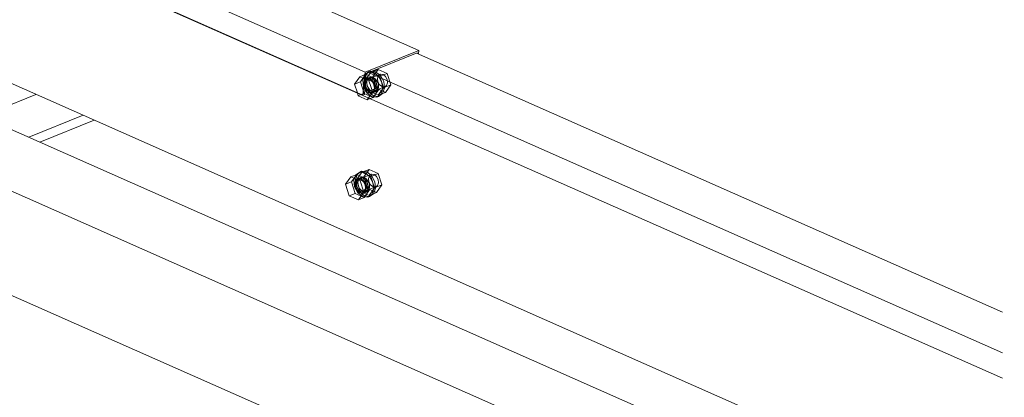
# Model space of a CAD drawing. Header units: millimetres. Extents: x -127 to 701, y 152 to 732.
# Tile 48 of 75: x 592.35 to 604.23, y 308.35 to 312.9. Entities that reach past the tile are written whole.
import ezdxf

# ---------------------------------------------------------------- set-up
doc = ezdxf.new("R2010")
doc.units = ezdxf.units.MM
doc.linetypes.add('XKITLINE00', pattern=[0])
doc.linetypes.add('XKITLINE02', pattern=[4, 2, -2])
doc.layers.add('Schrauben', color=7, linetype='Continuous', lineweight=0)
doc.layers.add('Teil', color=7, linetype='Continuous', lineweight=0)

msp = doc.modelspace()

# ---------------------------------------------------------------- linework, layer by layer
at = {"layer": 'Schrauben', "linetype": 'XKITLINE02', "lineweight": 0}
for p, q in [((596.533, 312.248), (596.582, 312.281)), ((596.56, 312.273), (596.582, 312.281)), ((596.582, 312.281), (596.643, 312.274)), ((596.586, 312.268), (596.674, 312.304)), ((596.609, 312.214), (596.674, 312.304)), ((596.674, 312.304), (596.783, 312.255)), ((596.454, 312.215), (596.389, 312.125)), ((596.454, 312.215), (596.525, 312.244)), ((596.564, 312.167), (596.454, 312.215)), ((596.46, 312.153), (596.525, 312.244)), ((596.511, 312.239), (596.489, 312.174)), ((596.489, 312.174), (596.498, 312.094)), ((596.505, 312.16), (596.499, 312.136)), ((596.517, 312.179), (596.505, 312.16)), ((596.521, 312.164), (596.509, 312.131)), ((596.56, 312.273), (596.511, 312.239)), ((596.511, 312.183), (596.533, 312.248)), ((596.52, 312.103), (596.511, 312.183)), ((596.534, 312.191), (596.517, 312.179)), ((596.586, 312.268), (596.521, 312.178)), ((596.521, 312.178), (596.609, 312.214)), ((596.545, 312.181), (596.521, 312.164)), ((596.521, 312.178), (596.566, 312.039)), ((596.527, 312.169), (596.521, 312.145)), ((596.525, 312.244), (596.634, 312.195)), ((596.539, 312.188), (596.527, 312.169)), ((596.574, 312.207), (596.534, 312.191)), ((596.555, 312.195), (596.534, 312.191)), ((596.556, 312.2), (596.539, 312.188)), ((596.539, 312.152), (596.544, 312.176)), ((596.544, 312.176), (596.557, 312.195)), ((596.545, 312.181), (596.703, 312.245)), ((596.576, 312.177), (596.545, 312.181)), ((596.577, 312.189), (596.555, 312.195)), ((596.577, 312.203), (596.556, 312.2)), ((596.557, 312.195), (596.574, 312.207)), ((596.622, 312.266), (596.56, 312.273)), ((596.564, 312.167), (596.634, 312.195)), ((596.609, 312.028), (596.564, 312.167)), ((596.574, 312.207), (596.594, 312.211)), ((596.605, 312.154), (596.576, 312.177)), ((596.599, 312.198), (596.577, 312.203)), ((596.598, 312.176), (596.577, 312.189)), ((596.696, 312.22), (596.586, 312.268)), ((596.594, 312.211), (596.616, 312.205)), ((596.616, 312.155), (596.598, 312.176)), ((596.62, 312.184), (596.599, 312.198)), ((596.653, 312.075), (596.609, 312.214)), ((596.616, 312.205), (596.637, 312.191)), ((596.638, 312.164), (596.62, 312.184)), ((596.68, 312.22), (596.622, 312.266)), ((596.634, 312.195), (596.679, 312.056)), ((596.637, 312.191), (596.656, 312.171)), ((596.652, 312.138), (596.638, 312.164)), ((596.643, 312.274), (596.702, 312.228)), ((596.656, 312.171), (596.67, 312.145)), ((596.667, 312.195), (596.678, 312.228)), ((596.672, 312.155), (596.667, 312.195)), ((596.678, 312.228), (596.703, 312.245)), ((596.719, 312.147), (596.68, 312.22)), ((596.696, 312.22), (596.783, 312.255)), ((596.74, 312.081), (596.696, 312.22)), ((596.702, 312.228), (596.741, 312.156)), ((596.703, 312.245), (596.733, 312.241)), ((596.733, 312.241), (596.763, 312.218)), ((596.763, 312.218), (596.782, 312.182)), ((596.782, 312.182), (596.787, 312.142)), ((596.783, 312.255), (596.828, 312.117)), ((596.389, 312.125), (596.46, 312.153)), ((596.389, 312.125), (596.424, 312.019)), ((596.504, 312.014), (596.46, 312.153)), ((596.498, 312.094), (596.538, 312.022)), ((596.499, 312.136), (596.5, 312.108)), ((596.5, 312.108), (596.508, 312.08)), ((596.508, 312.08), (596.522, 312.055)), ((596.509, 312.131), (596.514, 312.091)), ((596.514, 312.091), (596.534, 312.055)), ((596.559, 312.031), (596.52, 312.103)), ((596.521, 312.145), (596.522, 312.117)), ((596.522, 312.117), (596.53, 312.089)), ((596.522, 312.055), (596.54, 312.034)), ((596.53, 312.089), (596.544, 312.063)), ((596.534, 312.055), (596.563, 312.032)), ((596.54, 312.124), (596.539, 312.152)), ((596.548, 312.096), (596.54, 312.124)), ((596.544, 312.063), (596.562, 312.043)), ((596.561, 312.071), (596.548, 312.096)), ((596.58, 312.05), (596.561, 312.071)), ((596.562, 312.043), (596.584, 312.029)), ((596.566, 312.039), (596.653, 312.075)), ((596.601, 312.036), (596.58, 312.05)), ((596.594, 312.029), (596.751, 312.093)), ((596.594, 312.029), (596.618, 312.046)), ((596.624, 312.118), (596.605, 312.154)), ((596.609, 312.028), (596.679, 312.056)), ((596.679, 312.056), (596.614, 311.966)), ((596.63, 312.129), (596.616, 312.155)), ((596.618, 312.046), (596.629, 312.078)), ((596.621, 312.03), (596.633, 312.049)), ((596.629, 312.078), (596.624, 312.118)), ((596.638, 312.101), (596.63, 312.129)), ((596.633, 312.049), (596.639, 312.074)), ((596.639, 312.074), (596.638, 312.101)), ((596.643, 312.039), (596.655, 312.058)), ((596.661, 312.046), (596.644, 312.034)), ((596.66, 312.11), (596.652, 312.138)), ((596.763, 312.026), (596.653, 312.075)), ((596.655, 312.058), (596.661, 312.083)), ((596.661, 312.083), (596.66, 312.11)), ((596.673, 312.065), (596.661, 312.046)), ((596.67, 312.145), (596.677, 312.117)), ((596.691, 312.119), (596.672, 312.155)), ((596.679, 312.09), (596.673, 312.065)), ((596.675, 311.991), (596.74, 312.081)), ((596.677, 312.117), (596.679, 312.09)), ((596.721, 312.096), (596.691, 312.119)), ((596.706, 312.002), (596.728, 312.068)), ((596.728, 312.068), (596.719, 312.147)), ((596.751, 312.093), (596.721, 312.096)), ((596.75, 312.077), (596.728, 312.011)), ((596.74, 312.081), (596.828, 312.117)), ((596.741, 312.156), (596.75, 312.077)), ((596.776, 312.109), (596.751, 312.093)), ((596.828, 312.117), (596.763, 312.026)), ((596.787, 312.142), (596.776, 312.109)), ((596.504, 312.014), (596.467, 311.999)), ((596.504, 312.014), (596.614, 311.966)), ((596.538, 312.022), (596.596, 311.976)), ((596.54, 312.034), (596.562, 312.02)), ((596.618, 311.985), (596.559, 312.031)), ((596.609, 312.028), (596.559, 311.959)), ((596.562, 312.02), (596.584, 312.015)), ((596.563, 312.032), (596.594, 312.029)), ((596.566, 312.039), (596.675, 311.991)), ((596.614, 311.966), (596.577, 311.951)), ((596.584, 312.029), (596.606, 312.024)), ((596.584, 312.015), (596.604, 312.018)), ((596.596, 311.976), (596.657, 311.969)), ((596.623, 312.031), (596.601, 312.036)), ((596.644, 312.034), (596.604, 312.018)), ((596.604, 312.018), (596.621, 312.03)), ((596.606, 312.024), (596.626, 312.027)), ((596.679, 311.978), (596.618, 311.985)), ((596.644, 312.034), (596.623, 312.031)), ((596.626, 312.027), (596.643, 312.039)), ((596.657, 311.969), (596.706, 312.002)), ((596.657, 311.969), (596.679, 311.978)), ((596.675, 311.991), (596.763, 312.026)), ((596.728, 312.011), (596.679, 311.978)), ((596.478, 311.062), (596.566, 311.097)), ((596.501, 311.007), (596.566, 311.097)), ((596.566, 311.097), (596.676, 311.049)), ((596.404, 311.032), (596.381, 310.967)), ((596.403, 310.976), (596.426, 311.041)), ((596.413, 310.896), (596.403, 310.976)), ((596.452, 311.066), (596.404, 311.032)), ((596.478, 311.062), (596.413, 310.971)), ((596.413, 310.971), (596.501, 311.007)), ((596.431, 310.981), (596.419, 310.962)), ((596.426, 311.041), (596.474, 311.075)), ((596.466, 311), (596.427, 310.984)), ((596.448, 310.993), (596.431, 310.981)), ((596.437, 310.974), (596.595, 311.038)), ((596.437, 310.969), (596.449, 310.988)), ((596.469, 310.997), (596.448, 310.993)), ((596.449, 310.988), (596.466, 311)), ((596.452, 311.066), (596.474, 311.075)), ((596.514, 311.059), (596.452, 311.066)), ((596.466, 311), (596.487, 311.004)), ((596.491, 310.991), (596.469, 310.997)), ((596.474, 311.075), (596.536, 311.067)), ((596.588, 311.013), (596.478, 311.062)), ((596.487, 311.004), (596.508, 310.998)), ((596.512, 310.977), (596.491, 310.991)), ((596.546, 310.868), (596.501, 311.007)), ((596.508, 310.998), (596.53, 310.985)), ((596.531, 310.957), (596.512, 310.977)), ((596.572, 311.013), (596.514, 311.059)), ((596.53, 310.985), (596.548, 310.964)), ((596.536, 311.067), (596.594, 311.022)), ((596.559, 310.988), (596.571, 311.021)), ((596.564, 310.948), (596.559, 310.988)), ((596.571, 311.021), (596.595, 311.038)), ((596.611, 310.94), (596.572, 311.013)), ((596.588, 311.013), (596.676, 311.049)), ((596.632, 310.874), (596.588, 311.013)), ((596.594, 311.022), (596.633, 310.949)), ((596.595, 311.038), (596.626, 311.034)), ((596.626, 311.034), (596.655, 311.011)), ((596.655, 311.011), (596.674, 310.975)), ((596.674, 310.975), (596.679, 310.935)), ((596.676, 311.049), (596.72, 310.91)), ((596.381, 310.967), (596.391, 310.887)), ((596.391, 310.887), (596.43, 310.815)), ((596.413, 310.971), (596.458, 310.832)), ((596.452, 310.824), (596.413, 310.896)), ((596.419, 310.962), (596.414, 310.938)), ((596.414, 310.938), (596.415, 310.91)), ((596.415, 310.91), (596.422, 310.882)), ((596.422, 310.882), (596.436, 310.856)), ((596.431, 310.945), (596.437, 310.969)), ((596.432, 310.917), (596.431, 310.945)), ((596.44, 310.889), (596.432, 310.917)), ((596.436, 310.856), (596.455, 310.836)), ((596.454, 310.864), (596.44, 310.889)), ((596.472, 310.843), (596.454, 310.864)), ((596.458, 310.832), (596.546, 310.868)), ((596.486, 310.822), (596.644, 310.886)), ((596.544, 310.931), (596.531, 310.957)), ((596.552, 310.903), (596.544, 310.931)), ((596.655, 310.819), (596.546, 310.868)), ((596.548, 310.964), (596.562, 310.938)), ((596.548, 310.851), (596.553, 310.876)), ((596.553, 310.876), (596.552, 310.903)), ((596.565, 310.858), (596.553, 310.839)), ((596.562, 310.938), (596.57, 310.91)), ((596.584, 310.912), (596.564, 310.948)), ((596.571, 310.883), (596.565, 310.858)), ((596.567, 310.784), (596.632, 310.874)), ((596.57, 310.91), (596.571, 310.883)), ((596.613, 310.889), (596.584, 310.912)), ((596.598, 310.795), (596.621, 310.861)), ((596.621, 310.861), (596.611, 310.94)), ((596.644, 310.886), (596.613, 310.889)), ((596.643, 310.87), (596.62, 310.804)), ((596.632, 310.874), (596.72, 310.91)), ((596.633, 310.949), (596.643, 310.87)), ((596.668, 310.902), (596.644, 310.886)), ((596.72, 310.91), (596.655, 310.819)), ((596.679, 310.935), (596.668, 310.902)), ((596.43, 310.815), (596.488, 310.769)), ((596.51, 310.778), (596.452, 310.824)), ((596.455, 310.836), (596.476, 310.822)), ((596.458, 310.832), (596.567, 310.784)), ((596.493, 310.829), (596.472, 310.843)), ((596.476, 310.822), (596.498, 310.817)), ((596.488, 310.769), (596.55, 310.762)), ((596.515, 310.824), (596.493, 310.829)), ((596.536, 310.827), (596.496, 310.811)), ((596.498, 310.817), (596.518, 310.82)), ((596.572, 310.771), (596.51, 310.778)), ((596.536, 310.827), (596.515, 310.824)), ((596.518, 310.82), (596.536, 310.832)), ((596.536, 310.832), (596.548, 310.851)), ((596.553, 310.839), (596.536, 310.827)), ((596.55, 310.762), (596.598, 310.795)), ((596.55, 310.762), (596.572, 310.771)), ((596.567, 310.784), (596.655, 310.819)), ((596.62, 310.804), (596.572, 310.771))]:
    msp.add_line(p, q, dxfattribs=at)
at = {"layer": 'Schrauben', "linetype": 'XKITLINE00', "lineweight": 0}
for p, q in [((596.424, 312.019), (596.434, 311.986)), ((596.467, 311.999), (596.434, 311.986)), ((596.434, 311.986), (596.544, 311.937)), ((596.559, 311.959), (596.544, 311.937)), ((596.577, 311.951), (596.544, 311.937)), ((596.347, 311.008), (596.282, 310.918)), ((596.347, 311.008), (596.417, 311.037)), ((596.456, 310.96), (596.347, 311.008)), ((596.352, 310.946), (596.417, 311.037)), ((596.409, 310.972), (596.397, 310.953)), ((596.427, 310.984), (596.409, 310.972)), ((596.437, 310.974), (596.413, 310.957)), ((596.417, 311.037), (596.526, 310.988)), ((596.447, 310.988), (596.427, 310.984)), ((596.468, 310.97), (596.437, 310.974)), ((596.469, 310.982), (596.447, 310.988)), ((596.456, 310.96), (596.526, 310.988)), ((596.49, 310.969), (596.469, 310.982)), ((596.526, 310.988), (596.571, 310.849)), ((596.282, 310.918), (596.352, 310.946)), ((596.282, 310.918), (596.326, 310.779)), ((596.396, 310.807), (596.352, 310.946)), ((596.397, 310.953), (596.392, 310.929)), ((596.392, 310.929), (596.393, 310.901)), ((596.393, 310.901), (596.401, 310.873)), ((596.401, 310.873), (596.414, 310.848)), ((596.413, 310.957), (596.402, 310.924)), ((596.402, 310.924), (596.406, 310.885)), ((596.406, 310.885), (596.426, 310.848)), ((596.501, 310.821), (596.456, 310.96)), ((596.497, 310.947), (596.468, 310.97)), ((596.509, 310.948), (596.49, 310.969)), ((596.517, 310.911), (596.497, 310.947)), ((596.522, 310.922), (596.509, 310.948)), ((596.51, 310.839), (596.521, 310.871)), ((596.521, 310.871), (596.517, 310.911)), ((596.53, 310.894), (596.522, 310.922)), ((596.526, 310.842), (596.531, 310.867)), ((596.531, 310.867), (596.53, 310.894)), ((596.326, 310.779), (596.396, 310.807)), ((596.326, 310.779), (596.436, 310.73)), ((596.506, 310.759), (596.396, 310.807)), ((596.414, 310.848), (596.433, 310.827)), ((596.426, 310.848), (596.455, 310.825)), ((596.433, 310.827), (596.454, 310.813)), ((596.436, 310.73), (596.501, 310.821)), ((596.436, 310.73), (596.506, 310.759)), ((596.454, 310.813), (596.476, 310.808)), ((596.455, 310.825), (596.486, 310.822)), ((596.476, 310.808), (596.496, 310.811)), ((596.486, 310.822), (596.51, 310.839)), ((596.496, 310.811), (596.514, 310.823)), ((596.501, 310.821), (596.571, 310.849)), ((596.571, 310.849), (596.506, 310.759)), ((596.514, 310.823), (596.526, 310.842))]:
    msp.add_line(p, q, dxfattribs=at)
at = {"layer": 'Teil', "linetype": 'XKITLINE00', "lineweight": 0}
for p, q in [((570.073, 324.518), (597.164, 312.533)), ((569.87, 324.058), (596.516, 312.271)), ((569.763, 323.817), (596.491, 311.993)), ((573.971, 321.951), (604.202, 308.578)), ((589.517, 313.342), (604.202, 306.846)), ((596.516, 312.271), (597.164, 312.533)), ((597.164, 312.533), (597.16, 312.489)), ((590.199, 312.485), (604.202, 306.291)), ((597.145, 312.502), (596.531, 312.254)), ((597.137, 312.499), (604.202, 309.374)), ((597.144, 312.496), (597.145, 312.502)), ((596.491, 311.993), (596.516, 312.271)), ((596.531, 312.254), (596.508, 312)), ((596.559, 312.265), (604.202, 308.884)), ((589.322, 312.13), (644.87, 287.558)), ((591.892, 311.736), (592.548, 312.002)), ((596.508, 312), (596.491, 311.993)), ((592.46, 311.485), (593.116, 311.75)), ((592.595, 311.425), (593.251, 311.691)), ((589.214, 310.923), (643.625, 286.854))]:
    msp.add_line(p, q, dxfattribs=at)

doc.saveas('drawing.dxf')
